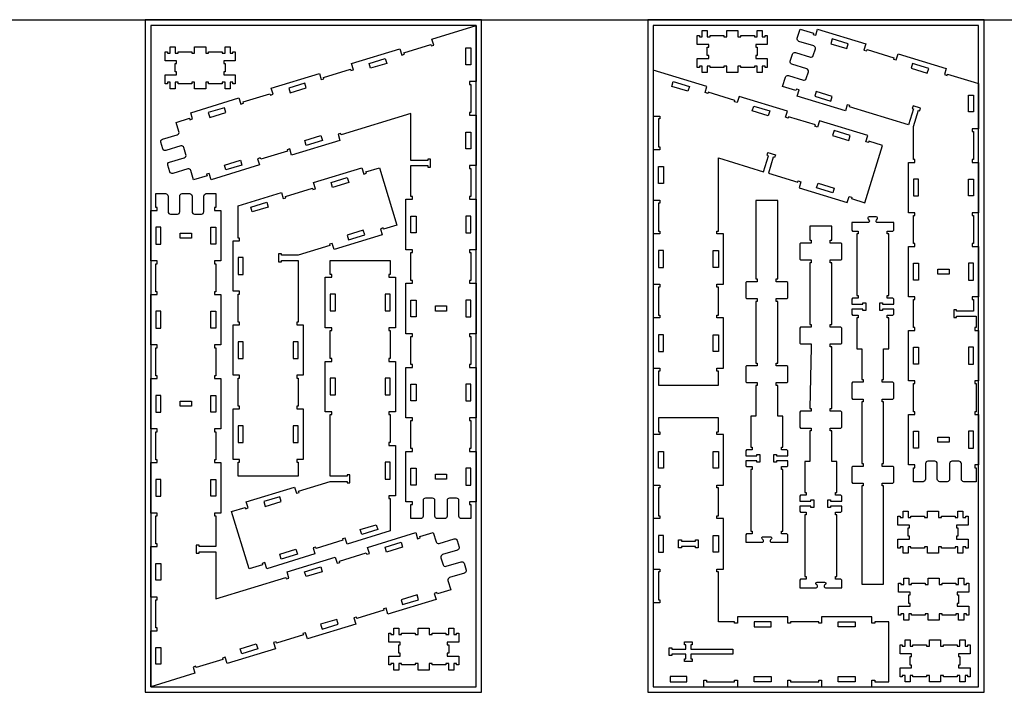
# Model space of a CAD drawing. Header units: inches. Extents: x -1745 to 48028, y -9858 to 20083.
# Tile 7 of 31: x 7737 to 11250, y 17620 to 20021. Entities that reach past the tile are written whole.
import ezdxf

# ---------------------------------------------------------------- set-up
doc = ezdxf.new("R2010")
doc.units = ezdxf.units.IN
doc.header["$MEASUREMENT"] = 0
doc.header["$PDMODE"] = 34
doc.layers.add('6_ANYTOOL_CUTTHROUGH_OUTSI', color=5, linetype='Continuous')

msp = doc.modelspace()

# ---------------------------------------------------------------- linework, layer by layer
msp.add_line((423.1, 20019.9), (14762.8, 20019.9))
at = {"color": 4}
for p, q in [((10693.6, 19934.8), (10693.6, 19934.8)), ((10943.9, 19151.7), (10943.9, 19151.7)), ((11121.9, 19151.7), (11121.9, 19151.7)), ((8516.9, 18871.5), (8516.9, 18871.5)), ((9059.6, 18681.3), (9059.6, 18681.3)), ((10943.9, 18551.7), (10943.9, 18551.7)), ((11121.9, 18551.7), (11121.9, 18551.7)), ((10015.9, 18419.9), (10015.9, 18419.9)), ((10211.9, 18119.9), (10211.9, 18119.9))]:
    msp.add_line(p, q, dxfattribs=at)
for points in [[(8185.4, 17619.9), (9385.4, 17619.9), (9385.4, 20019.9), (8185.4, 20019.9)], [(8205.4, 17639.9), (9365.4, 17639.9), (9365.4, 19999.9), (8205.4, 19999.9)], [(9977.9, 17619.9), (11177.9, 17619.9), (11177.9, 20019.9), (9977.9, 20019.9)], [(9997.9, 17639.9), (11157.9, 17639.9), (11157.9, 19999.9), (9997.9, 19999.9)], [(8687.3, 19385.1), (8685.9, 19389.8), (8781.5, 19419.1), (8783, 19414.3), (8792.5, 19417.2), (8785.8, 19439.2), (8958, 19491.8), (8964.7, 19469.8), (8974.2, 19472.7), (8972.8, 19477.5), (9020.6, 19492.1), (9083.1, 19287.5), (9035.3, 19272.8), (9033.9, 19277.6), (9024.3, 19274.7), (9031, 19252.7), (8858.9, 19200.1), (8852.2, 19222.1), (8842.6, 19219.2), (8844.1, 19214.4), (8730.9, 19179.8), (8670.9, 19179.8), (8670.9, 19184.8), (8660.9, 19184.8), (8660.9, 19156.8), (8670.9, 19156.8), (8670.9, 19161.8), (8730.9, 19161.8), (8730.9, 18941.5), (8725.9, 18941.5), (8725.9, 18931.5), (8748.9, 18931.5), (8748.9, 18751.5), (8725.9, 18751.5), (8725.9, 18741.5), (8730.9, 18741.5), (8730.9, 18641.5), (8725.9, 18641.5), (8725.9, 18631.5), (8748.9, 18631.5), (8748.9, 18451.5), (8725.9, 18451.5), (8725.9, 18441.5), (8730.9, 18441.5), (8730.9, 18391.5), (8516.9, 18391.5), (8516.9, 18441.5), (8521.9, 18441.5), (8521.9, 18451.5), (8498.9, 18451.5), (8498.9, 18631.5), (8521.9, 18631.5), (8521.9, 18641.5), (8516.9, 18641.5), (8516.9, 18741.5), (8521.9, 18741.5), (8521.9, 18751.5), (8498.9, 18751.5), (8498.9, 18931.5), (8521.9, 18931.5), (8521.9, 18941.5), (8516.9, 18941.5), (8516.9, 19041.5), (8521.9, 19041.5), (8521.9, 19051.5), (8498.9, 19051.5), (8498.9, 19231.5), (8521.9, 19231.5), (8521.9, 19241.5), (8516.9, 19241.5), (8516.9, 19341.5), (8516.9, 19357), (8671.1, 19404.1), (8677.8, 19382.1)], [(8889.2, 18167.8), (8890.7, 18163), (8795, 18133.8), (8793.6, 18138.6), (8784, 18135.7), (8790.7, 18113.7), (8618.6, 18061.1), (8611.9, 18083.1), (8602.3, 18080.2), (8603.8, 18075.4), (8556, 18060.8), (8493.4, 18265.4), (8541.2, 18280), (8542.7, 18275.3), (8552.3, 18278.2), (8545.5, 18300.2), (8717.7, 18352.8), (8724.4, 18330.8), (8734, 18333.7), (8732.5, 18338.5), (8845.6, 18373), (8905.6, 18373), (8905.6, 18368), (8915.6, 18368), (8915.6, 18396), (8905.6, 18396), (8905.6, 18391), (8845.6, 18391), (8845.6, 18611.3), (8850.6, 18611.3), (8850.6, 18621.3), (8827.6, 18621.3), (8827.6, 18801.3), (8850.6, 18801.3), (8850.6, 18811.3), (8845.6, 18811.3), (8845.6, 18911.3), (8850.6, 18911.3), (8850.6, 18921.3), (8827.6, 18921.3), (8827.6, 19101.3), (8850.6, 19101.3), (8850.6, 19111.3), (8845.6, 19111.3), (8845.6, 19161.3), (9059.6, 19161.3), (9059.6, 19111.3), (9054.6, 19111.3), (9054.6, 19101.3), (9077.6, 19101.3), (9077.6, 18921.3), (9054.6, 18921.3), (9054.6, 18911.3), (9059.6, 18911.3), (9059.6, 18811.3), (9054.6, 18811.3), (9054.6, 18801.3), (9077.6, 18801.3), (9077.6, 18621.3), (9054.6, 18621.3), (9054.6, 18611.3), (9059.6, 18611.3), (9059.6, 18511.3), (9054.6, 18511.3), (9054.6, 18501.3), (9077.6, 18501.3), (9077.6, 18321.3), (9054.6, 18321.3), (9054.6, 18311.3), (9059.6, 18311.3), (9059.6, 18211.3), (9059.6, 18195.8), (8905.5, 18148.7), (8898.8, 18170.7)], [(11052.9, 19130.7), (11052.9, 19112.7), (11012.9, 19112.7), (11012.9, 19130.7)], [(10229.9, 17871.9), (10229.9, 18049.9), (10224.9, 18049.9), (10224.9, 18059.9), (10247.9, 18059.9), (10247.9, 18239.9), (10224.9, 18239.9), (10224.9, 18249.9), (10229.9, 18249.9), (10229.9, 18349.9), (10224.9, 18349.9), (10224.9, 18359.9), (10247.9, 18359.9), (10247.9, 18539.9), (10224.9, 18539.9), (10224.9, 18549.9), (10229.9, 18549.9), (10229.9, 18599.9), (10015.9, 18599.9), (10015.9, 18549.9), (10020.9, 18549.9), (10020.9, 18539.9), (9997.9, 18539.9), (9997.9, 18359.9), (10020.9, 18359.9), (10020.9, 18349.9), (10015.9, 18349.9), (10015.9, 18249.9), (10020.9, 18249.9), (10020.9, 18239.9), (9997.9, 18239.9), (9997.9, 18059.9), (10020.9, 18059.9), (10020.9, 18049.9), (10015.9, 18049.9), (10015.9, 17949.9), (10020.9, 17949.9), (10020.9, 17939.9), (9997.9, 17939.9), (9997.9, 17639.9), (10177.9, 17639.9), (10177.9, 17662.9), (10187.9, 17662.9), (10187.9, 17657.9), (10287.9, 17657.9), (10287.9, 17662.9), (10297.9, 17662.9), (10297.9, 17639.9), (10477.9, 17639.9), (10477.9, 17662.9), (10487.9, 17662.9), (10487.9, 17657.9), (10587.9, 17657.9), (10587.9, 17662.9), (10597.9, 17662.9), (10597.9, 17639.9), (10777.9, 17639.9), (10777.9, 17662.9), (10787.9, 17662.9), (10787.9, 17657.9), (10837.9, 17657.9), (10837.9, 17871.9), (10787.9, 17871.9), (10787.9, 17866.9), (10777.9, 17866.9), (10777.9, 17889.9), (10597.9, 17889.9), (10597.9, 17866.9), (10587.9, 17866.9), (10587.9, 17871.9), (10487.9, 17871.9), (10487.9, 17866.9), (10477.9, 17866.9), (10477.9, 17889.9), (10297.9, 17889.9), (10297.9, 17866.9), (10287.9, 17866.9), (10287.9, 17871.9)], [(11052.9, 18530.7), (11052.9, 18512.7), (11012.9, 18512.7), (11012.9, 18530.7)], [(10147.9, 18135.9), (10147.9, 18140.9), (10097.9, 18140.9), (10097.9, 18135.9), (10087.9, 18135.9), (10087.9, 18163.9), (10097.9, 18163.9), (10097.9, 18158.9), (10147.9, 18158.9), (10147.9, 18163.9), (10157.9, 18163.9), (10157.9, 18135.9)], [(10063.9, 17755.9), (10063.9, 17750.9), (10053.9, 17750.9), (10053.9, 17778.9), (10063.9, 17778.9), (10063.9, 17773.9), (10113.9, 17773.9), (10113.9, 17789.9), (10108.9, 17789.9), (10108.9, 17799.9), (10136.9, 17799.9), (10136.9, 17789.9), (10131.9, 17789.9), (10131.9, 17773.9), (10281.9, 17773.9), (10281.9, 17755.9), (10131.9, 17755.9), (10131.9, 17739.9), (10136.9, 17739.9), (10136.9, 17729.9), (10108.9, 17729.9), (10108.9, 17739.9), (10113.9, 17739.9), (10113.9, 17755.9)]]:
    msp.add_lwpolyline(points, close=True)
for points in [[(10190.6, 19892.5), (10190.6, 19922.5), (10195.6, 19922.5), (10195.6, 19932.5), (10154.6, 19932.5), (10154.6, 19964.5), (10162.6, 19964.5), (10162.6, 19959.5), (10172.6, 19959.5), (10172.6, 19982.5), (10190.6, 19982.5), (10190.6, 19959.5), (10200.6, 19959.5), (10200.6, 19964.5), (10249.6, 19964.5), (10249.6, 19959.5), (10259.6, 19959.5), (10259.6, 19982.5), (10299.6, 19982.5), (10299.6, 19959.5), (10309.6, 19959.5), (10309.6, 19964.5), (10358.6, 19964.5), (10358.6, 19959.5), (10368.6, 19959.5), (10368.6, 19982.5), (10386.6, 19982.5), (10386.6, 19959.5), (10396.6, 19959.5), (10396.6, 19964.5), (10404.6, 19964.5), (10404.6, 19932.5), (10363.6, 19932.5), (10363.6, 19922.5), (10368.6, 19922.5), (10368.6, 19892.5), (10363.6, 19892.5), (10363.6, 19882.5), (10404.6, 19882.5), (10404.6, 19850.5), (10396.6, 19850.5), (10396.6, 19855.5), (10386.6, 19855.5), (10386.6, 19832.5), (10368.6, 19832.5), (10368.6, 19855.5), (10358.6, 19855.5), (10358.6, 19850.5), (10309.6, 19850.5), (10309.6, 19855.5), (10299.6, 19855.5), (10299.6, 19832.5), (10259.6, 19832.5), (10259.6, 19855.5), (10249.6, 19855.5), (10249.6, 19850.5), (10200.6, 19850.5), (10200.6, 19855.5), (10190.6, 19855.5), (10190.6, 19832.5), (10172.6, 19832.5), (10172.6, 19855.5), (10162.6, 19855.5), (10162.6, 19850.5), (10154.6, 19850.5), (10154.6, 19882.5), (10195.6, 19882.5), (10195.6, 19892.5), (10190.6, 19892.5)], [(8292.3, 19834.5), (8292.3, 19864.5), (8297.3, 19864.5), (8297.3, 19874.5), (8256.3, 19874.5), (8256.3, 19906.5), (8264.3, 19906.5), (8264.3, 19901.5), (8274.3, 19901.5), (8274.3, 19924.5), (8292.3, 19924.5), (8292.3, 19901.5), (8302.3, 19901.5), (8302.3, 19906.5), (8351.3, 19906.5), (8351.3, 19901.5), (8361.3, 19901.5), (8361.3, 19924.5), (8401.3, 19924.5), (8401.3, 19901.5), (8411.3, 19901.5), (8411.3, 19906.5), (8460.3, 19906.5), (8460.3, 19901.5), (8470.3, 19901.5), (8470.3, 19924.5), (8488.3, 19924.5), (8488.3, 19901.5), (8498.3, 19901.5), (8498.3, 19906.5), (8506.3, 19906.5), (8506.3, 19874.5), (8465.3, 19874.5), (8465.3, 19864.5), (8470.3, 19864.5), (8470.3, 19834.5), (8465.3, 19834.5), (8465.3, 19824.5), (8506.3, 19824.5), (8506.3, 19792.5), (8498.3, 19792.5), (8498.3, 19797.5), (8488.3, 19797.5), (8488.3, 19774.5), (8470.3, 19774.5), (8470.3, 19797.5), (8460.3, 19797.5), (8460.3, 19792.5), (8411.3, 19792.5), (8411.3, 19797.5), (8401.3, 19797.5), (8401.3, 19774.5), (8361.3, 19774.5), (8361.3, 19797.5), (8351.3, 19797.5), (8351.3, 19792.5), (8302.3, 19792.5), (8302.3, 19797.5), (8292.3, 19797.5), (8292.3, 19774.5), (8274.3, 19774.5), (8274.3, 19797.5), (8264.3, 19797.5), (8264.3, 19792.5), (8256.3, 19792.5), (8256.3, 19824.5), (8297.3, 19824.5), (8297.3, 19834.5), (8292.3, 19834.5)], [(9997.9, 19376.5), (10020.9, 19376.5), (10020.9, 19366.5), (10015.9, 19366.5), (10015.9, 19266.5), (10020.9, 19266.5), (10020.9, 19256.5), (9997.9, 19256.5), (9997.9, 19076.5), (10020.9, 19076.5), (10020.9, 19066.5), (10015.9, 19066.5), (10015.9, 18966.5), (10020.9, 18966.5), (10020.9, 18956.5), (9997.9, 18956.5), (9997.9, 18776.5), (10020.9, 18776.5), (10020.9, 18766.5), (10015.9, 18766.5), (10015.9, 18716.5), (10229.9, 18716.5), (10229.9, 18766.5), (10224.9, 18766.5), (10224.9, 18776.5), (10247.9, 18776.5), (10247.9, 18956.5), (10224.9, 18956.5), (10224.9, 18966.5), (10229.9, 18966.5), (10229.9, 19066.5), (10224.9, 19066.5), (10224.9, 19076.5), (10247.9, 19076.5), (10247.9, 19256.5), (10224.9, 19256.5), (10224.9, 19266.5), (10229.9, 19266.5), (10229.9, 19527.3), (10391.1, 19478.1), (10408.6, 19535.5), (10403.8, 19536.9), (10406.7, 19546.5), (10433.5, 19538.3), (10430.6, 19528.7), (10425.8, 19530.2), (10408.3, 19472.8), (10513.5, 19440.7), (10514.9, 19445.5), (10524.5, 19442.5), (10517.8, 19420.5), (10689.9, 19367.9), (10696.7, 19389.9), (10706.2, 19387), (10704.8, 19382.2), (10752.6, 19367.6), (10815.1, 19572.3), (10767.3, 19586.9), (10765.8, 19582.1), (10756.3, 19585), (10763, 19607), (10590.8, 19659.6), (10584.1, 19637.6), (10574.6, 19640.5), (10576, 19645.3), (10480.4, 19674.5), (10478.9, 19669.8), (10469.4, 19672.7), (10476.1, 19694.7), (10303.9, 19747.3), (10297.2, 19725.3), (10287.7, 19728.2), (10289.1, 19733), (10193.5, 19762.2), (10192, 19757.4), (10182.5, 19760.4), (10189.2, 19782.4), (9997.9, 19840.8), (9997.9, 19676.5), (10020.9, 19676.5), (10020.9, 19666.5), (10015.9, 19666.5), (10015.9, 19566.5), (10020.9, 19566.5), (10020.9, 19556.5), (9997.9, 19556.5), (9997.9, 19376.5)], [(8310.4, 19258.9), (8350.4, 19258.9), (8350.4, 19240.9), (8310.4, 19240.9), (8310.4, 19258.9)], [(9260.4, 18980.9), (9220.4, 18980.9), (9220.4, 18998.9), (9260.4, 18998.9), (9260.4, 18980.9)], [(8310.4, 18658.9), (8350.4, 18658.9), (8350.4, 18640.9), (8310.4, 18640.9), (8310.4, 18658.9)], [(9260.4, 18380.9), (9220.4, 18380.9), (9220.4, 18398.9), (9260.4, 18398.9), (9260.4, 18380.9)], [(10906.7, 18176.8), (10906.7, 18206.8), (10911.7, 18206.8), (10911.7, 18216.8), (10870.7, 18216.8), (10870.7, 18248.8), (10878.7, 18248.8), (10878.7, 18243.8), (10888.7, 18243.8), (10888.7, 18266.8), (10906.7, 18266.8), (10906.7, 18243.8), (10916.7, 18243.8), (10916.7, 18248.8), (10965.7, 18248.8), (10965.7, 18243.8), (10975.7, 18243.8), (10975.7, 18266.8), (11015.7, 18266.8), (11015.7, 18243.8), (11025.7, 18243.8), (11025.7, 18248.8), (11074.7, 18248.8), (11074.7, 18243.8), (11084.7, 18243.8), (11084.7, 18266.8), (11102.7, 18266.8), (11102.7, 18243.8), (11112.7, 18243.8), (11112.7, 18248.8), (11120.7, 18248.8), (11120.7, 18216.8), (11079.7, 18216.8), (11079.7, 18206.8), (11084.7, 18206.8), (11084.7, 18176.8), (11079.7, 18176.8), (11079.7, 18166.8), (11120.7, 18166.8), (11120.7, 18134.8), (11112.7, 18134.8), (11112.7, 18139.8), (11102.7, 18139.8), (11102.7, 18116.8), (11084.7, 18116.8), (11084.7, 18139.8), (11074.7, 18139.8), (11074.7, 18134.8), (11025.7, 18134.8), (11025.7, 18139.8), (11015.7, 18139.8), (11015.7, 18116.8), (10975.7, 18116.8), (10975.7, 18139.8), (10965.7, 18139.8), (10965.7, 18134.8), (10916.7, 18134.8), (10916.7, 18139.8), (10906.7, 18139.8), (10906.7, 18116.8), (10888.7, 18116.8), (10888.7, 18139.8), (10878.7, 18139.8), (10878.7, 18134.8), (10870.7, 18134.8), (10870.7, 18166.8), (10911.7, 18166.8), (10911.7, 18176.8), (10906.7, 18176.8)], [(10909.2, 17937.4), (10909.2, 17967.4), (10914.2, 17967.4), (10914.2, 17977.4), (10873.2, 17977.4), (10873.2, 18009.4), (10881.2, 18009.4), (10881.2, 18004.4), (10891.2, 18004.4), (10891.2, 18027.4), (10909.2, 18027.4), (10909.2, 18004.4), (10919.2, 18004.4), (10919.2, 18009.4), (10968.2, 18009.4), (10968.2, 18004.4), (10978.2, 18004.4), (10978.2, 18027.4), (11018.2, 18027.4), (11018.2, 18004.4), (11028.2, 18004.4), (11028.2, 18009.4), (11077.2, 18009.4), (11077.2, 18004.4), (11087.2, 18004.4), (11087.2, 18027.4), (11105.2, 18027.4), (11105.2, 18004.4), (11115.2, 18004.4), (11115.2, 18009.4), (11123.2, 18009.4), (11123.2, 17977.4), (11082.2, 17977.4), (11082.2, 17967.4), (11087.2, 17967.4), (11087.2, 17937.4), (11082.2, 17937.4), (11082.2, 17927.4), (11123.2, 17927.4), (11123.2, 17895.4), (11115.2, 17895.4), (11115.2, 17900.4), (11105.2, 17900.4), (11105.2, 17877.4), (11087.2, 17877.4), (11087.2, 17900.4), (11077.2, 17900.4), (11077.2, 17895.4), (11028.2, 17895.4), (11028.2, 17900.4), (11018.2, 17900.4), (11018.2, 17877.4), (10978.2, 17877.4), (10978.2, 17900.4), (10968.2, 17900.4), (10968.2, 17895.4), (10919.2, 17895.4), (10919.2, 17900.4), (10909.2, 17900.4), (10909.2, 17877.4), (10891.2, 17877.4), (10891.2, 17900.4), (10881.2, 17900.4), (10881.2, 17895.4), (10873.2, 17895.4), (10873.2, 17927.4), (10914.2, 17927.4), (10914.2, 17937.4), (10909.2, 17937.4)], [(9089.8, 17759.5), (9089.8, 17789.5), (9094.8, 17789.5), (9094.8, 17799.5), (9053.8, 17799.5), (9053.8, 17831.5), (9061.8, 17831.5), (9061.8, 17826.5), (9071.8, 17826.5), (9071.8, 17849.5), (9089.8, 17849.5), (9089.8, 17826.5), (9099.8, 17826.5), (9099.8, 17831.5), (9148.8, 17831.5), (9148.8, 17826.5), (9158.8, 17826.5), (9158.8, 17849.5), (9198.8, 17849.5), (9198.8, 17826.5), (9208.8, 17826.5), (9208.8, 17831.5), (9257.8, 17831.5), (9257.8, 17826.5), (9267.8, 17826.5), (9267.8, 17849.5), (9285.8, 17849.5), (9285.8, 17826.5), (9295.8, 17826.5), (9295.8, 17831.5), (9303.8, 17831.5), (9303.8, 17799.5), (9262.8, 17799.5), (9262.8, 17789.5), (9267.8, 17789.5), (9267.8, 17759.5), (9262.8, 17759.5), (9262.8, 17749.5), (9303.8, 17749.5), (9303.8, 17717.5), (9295.8, 17717.5), (9295.8, 17722.5), (9285.8, 17722.5), (9285.8, 17699.5), (9267.8, 17699.5), (9267.8, 17722.5), (9257.8, 17722.5), (9257.8, 17717.5), (9208.8, 17717.5), (9208.8, 17722.5), (9198.8, 17722.5), (9198.8, 17699.5), (9158.8, 17699.5), (9158.8, 17722.5), (9148.8, 17722.5), (9148.8, 17717.5), (9099.8, 17717.5), (9099.8, 17722.5), (9089.8, 17722.5), (9089.8, 17699.5), (9071.8, 17699.5), (9071.8, 17722.5), (9061.8, 17722.5), (9061.8, 17717.5), (9053.8, 17717.5), (9053.8, 17749.5), (9094.8, 17749.5), (9094.8, 17759.5), (9089.8, 17759.5)], [(10914, 17717.4), (10914, 17747.4), (10919, 17747.4), (10919, 17757.4), (10878, 17757.4), (10878, 17789.4), (10886, 17789.4), (10886, 17784.4), (10896, 17784.4), (10896, 17807.4), (10914, 17807.4), (10914, 17784.4), (10924, 17784.4), (10924, 17789.4), (10973, 17789.4), (10973, 17784.4), (10983, 17784.4), (10983, 17807.4), (11023, 17807.4), (11023, 17784.4), (11033, 17784.4), (11033, 17789.4), (11082, 17789.4), (11082, 17784.4), (11092, 17784.4), (11092, 17807.4), (11110, 17807.4), (11110, 17784.4), (11120, 17784.4), (11120, 17789.4), (11128, 17789.4), (11128, 17757.4), (11087, 17757.4), (11087, 17747.4), (11092, 17747.4), (11092, 17717.4), (11087, 17717.4), (11087, 17707.4), (11128, 17707.4), (11128, 17675.4), (11120, 17675.4), (11120, 17680.4), (11110, 17680.4), (11110, 17657.4), (11092, 17657.4), (11092, 17680.4), (11082, 17680.4), (11082, 17675.4), (11033, 17675.4), (11033, 17680.4), (11023, 17680.4), (11023, 17657.4), (10983, 17657.4), (10983, 17680.4), (10973, 17680.4), (10973, 17675.4), (10924, 17675.4), (10924, 17680.4), (10914, 17680.4), (10914, 17657.4), (10896, 17657.4), (10896, 17680.4), (10886, 17680.4), (10886, 17675.4), (10878, 17675.4), (10878, 17707.4), (10919, 17707.4), (10919, 17717.4), (10914, 17717.4)]]:
    msp.add_lwpolyline(points)
for points in [[(11046, 19821.9), (11047.4, 19826.7), (11143.1, 19797.4), (11157.9, 19792.9), (11157.9, 19631.7), (11134.9, 19631.7), (11134.9, 19621.7), (11139.9, 19621.7), (11139.9, 19521.7), (11134.9, 19521.7), (11134.9, 19511.7), (11157.9, 19511.7), (11157.9, 19331.7), (11134.9, 19331.7), (11134.9, 19321.7), (11139.9, 19321.7), (11139.9, 19221.7), (11134.9, 19221.7), (11134.9, 19211.7), (11157.9, 19211.7), (11157.9, 19031.7), (11134.9, 19031.7), (11134.9, 19021.7), (11139.9, 19021.7), (11139.9, 18980.7), (11079.9, 18980.7), (11079.9, 18985.7), (11069.9, 18985.7), (11069.9, 18957.7), (11079.9, 18957.7), (11079.9, 18962.7), (11139.9, 18962.7), (11149.9, 18962.7), (11149.9, 18921.7), (11144.9, 18921.7), (11144.9, 18911.7), (11157.9, 18911.7), (11157.9, 18731.7), (11144.9, 18731.7), (11144.9, 18721.7), (11149.9, 18721.7), (11149.9, 18621.7), (11144.9, 18621.7), (11144.9, 18611.7), (11157.9, 18611.7), (11157.9, 18431.7), (11144.9, 18431.7), (11144.9, 18421.7), (11149.9, 18421.7), (11149.9, 18371.7), (11139.9, 18371.7), (11105.6, 18371.7, -0.414214), (11096.8, 18380.5), (11096.8, 18436.3, 0.414214), (11088.4, 18444.6), (11063.1, 18444.6, 0.414214), (11054.8, 18436.3), (11054.8, 18380.5, -0.414214), (11046, 18371.7), (11019.8, 18371.7, -0.414214), (11011, 18380.5), (11011, 18436.3, 0.414214), (11002.7, 18444.6), (10977.4, 18444.6, 0.414214), (10969, 18436.3), (10969, 18380.5, -0.414214), (10960.2, 18371.7), (10925.9, 18371.7), (10925.9, 18421.7), (10930.9, 18421.7), (10930.9, 18431.7), (10907.9, 18431.7), (10907.9, 18611.7), (10930.9, 18611.7), (10930.9, 18621.7), (10925.9, 18621.7), (10925.9, 18721.7), (10930.9, 18721.7), (10930.9, 18731.7), (10907.9, 18731.7), (10907.9, 18911.7), (10930.9, 18911.7), (10930.9, 18921.7), (10925.9, 18921.7), (10925.9, 19021.7), (10930.9, 19021.7), (10930.9, 19031.7), (10907.9, 19031.7), (10907.9, 19211.7), (10930.9, 19211.7), (10930.9, 19221.7), (10925.9, 19221.7), (10925.9, 19321.7), (10930.9, 19321.7), (10930.9, 19331.7), (10907.9, 19331.7), (10907.9, 19511.7), (10930.9, 19511.7), (10930.9, 19521.7), (10925.9, 19521.7), (10925.9, 19640), (10943.4, 19697.4), (10948.2, 19696), (10951.1, 19705.5), (10924.4, 19713.7), (10921.4, 19704.1), (10926.2, 19702.7), (10908.7, 19645.3), (10698, 19709.7), (10699.5, 19714.5), (10689.9, 19717.4), (10683.2, 19695.4), (10511, 19748), (10517.8, 19770), (10508.2, 19772.9), (10506.7, 19768.1), (10458.9, 19782.7), (10468.9, 19815.5, -0.414214), (10479.9, 19821.4), (10533.2, 19805.1, 0.414214), (10543.7, 19810.6), (10551.1, 19834.8, 0.414214), (10545.5, 19845.3), (10492.2, 19861.6, -0.414214), (10486.4, 19872.5), (10494, 19897.6, -0.414214), (10505, 19903.4), (10558.3, 19887.1, 0.414214), (10568.7, 19892.7), (10576.1, 19916.9, 0.414214), (10570.6, 19927.3), (10517.3, 19943.6, -0.414214), (10511.4, 19954.6), (10521.5, 19987.4), (10569.3, 19972.8), (10567.8, 19968), (10577.4, 19965.1), (10584.1, 19987.1), (10756.2, 19934.5), (10749.5, 19912.5), (10759.1, 19909.6), (10760.5, 19914.3), (10856.2, 19885.1), (10854.7, 19880.3), (10864.3, 19877.4), (10871, 19899.4), (11043.1, 19846.8), (11036.4, 19824.8)], [(10474.7, 18785.4), (10436.7, 18785.4), (10436.7, 18795.4), (10441.7, 18795.4), (10441.7, 19015.4), (10436.7, 19015.4), (10436.7, 19025.4), (10474.7, 19025.4), (10477.7, 19028.4), (10477.7, 19082.4), (10474.7, 19085.4), (10436.7, 19085.4), (10436.7, 19095.4), (10441.7, 19095.4), (10441.7, 19375.7), (10363.7, 19375.7), (10363.7, 19095.4), (10368.7, 19095.4), (10368.7, 19085.4), (10330.7, 19085.4), (10327.7, 19082.4), (10327.7, 19028.4), (10330.7, 19025.4), (10368.7, 19025.4), (10368.7, 19015.4), (10363.7, 19015.4), (10363.7, 18795.4), (10368.7, 18795.4), (10368.7, 18785.4), (10330.7, 18785.4), (10327.7, 18782.4), (10327.7, 18728.4), (10330.7, 18725.4), (10368.7, 18725.4), (10368.7, 18715.4), (10363.7, 18715.4), (10363.7, 18605.4), (10345.7, 18605.4), (10345.7, 18495.4), (10350.7, 18495.4), (10350.7, 18485.4), (10330.7, 18485.4), (10327.7, 18482.4), (10327.7, 18464.4), (10367.7, 18464.4), (10367.7, 18469.4), (10377.7, 18469.4), (10377.7, 18441.4), (10367.7, 18441.4), (10367.7, 18446.4), (10327.7, 18446.4), (10327.7, 18428.4), (10330.7, 18425.4), (10350.7, 18425.4), (10350.7, 18415.4), (10345.7, 18415.4), (10345.7, 18195.4), (10350.7, 18195.4), (10350.7, 18185.4), (10330.7, 18185.4), (10327.7, 18182.4), (10327.7, 18155.4), (10385.5, 18155.4, 0.668179), (10389.3, 18164.4), (10386.3, 18167.3, -0.668179), (10389.7, 18175.4), (10415.6, 18175.4, -0.668179), (10419, 18167.3), (10416.1, 18164.4, 0.668179), (10419.8, 18155.4), (10477.7, 18155.4), (10477.7, 18182.4), (10474.7, 18185.4), (10454.7, 18185.4), (10454.7, 18195.4), (10459.7, 18195.4), (10459.7, 18415.4), (10454.7, 18415.4), (10454.7, 18425.4), (10474.7, 18425.4), (10477.7, 18428.4), (10477.7, 18446.4), (10437.7, 18446.4), (10437.7, 18441.4), (10427.7, 18441.4), (10427.7, 18469.4), (10437.7, 18469.4), (10437.7, 18464.4), (10477.7, 18464.4), (10477.7, 18482.4), (10474.7, 18485.4), (10454.7, 18485.4), (10454.7, 18495.4), (10459.7, 18495.4), (10459.7, 18605.4), (10441.7, 18605.4), (10441.7, 18715.4), (10436.7, 18715.4), (10436.7, 18725.4), (10474.7, 18725.4), (10477.7, 18728.4), (10477.7, 18782.4)], [(10708.6, 18366.5), (10746.6, 18366.5), (10746.6, 18356.5), (10741.6, 18356.5), (10741.6, 18006.5), (10819.6, 18006.5), (10819.6, 18356.5), (10814.6, 18356.5), (10814.6, 18366.5), (10852.6, 18366.5), (10855.6, 18369.5), (10855.6, 18423.5), (10852.6, 18426.5), (10814.6, 18426.5), (10814.6, 18436.5), (10819.6, 18436.5), (10819.6, 18656.5), (10814.6, 18656.5), (10814.6, 18666.5), (10852.6, 18666.5), (10855.6, 18669.5), (10855.6, 18723.5), (10852.6, 18726.5), (10814.6, 18726.5), (10814.6, 18736.5), (10819.6, 18736.5), (10819.6, 18846.5), (10837.6, 18846.5), (10837.6, 18956.5), (10832.6, 18956.5), (10832.6, 18966.5), (10852.6, 18966.5), (10855.6, 18969.5), (10855.6, 18987.5), (10815.6, 18987.5), (10815.6, 18982.5), (10805.6, 18982.5), (10805.6, 19010.5), (10815.6, 19010.5), (10815.6, 19005.5), (10855.6, 19005.5), (10855.6, 19023.5), (10852.6, 19026.5), (10832.6, 19026.5), (10832.6, 19036.5), (10837.6, 19036.5), (10837.6, 19256.5), (10832.6, 19256.5), (10832.6, 19266.5), (10852.6, 19266.5), (10855.6, 19269.5), (10855.6, 19296.5), (10797.7, 19296.5, -0.668179), (10794, 19305.5), (10796.9, 19308.4, 0.668179), (10793.5, 19316.6), (10767.6, 19316.6, 0.668179), (10764.2, 19308.4), (10767.2, 19305.5, -0.668179), (10763.4, 19296.5), (10705.6, 19296.5), (10705.6, 19269.5), (10708.6, 19266.5), (10728.6, 19266.5), (10728.6, 19256.5), (10723.6, 19256.5), (10723.6, 19036.5), (10728.6, 19036.5), (10728.6, 19026.5), (10708.6, 19026.5), (10705.6, 19023.5), (10705.6, 19005.5), (10745.6, 19005.5), (10745.6, 19010.5), (10755.6, 19010.5), (10755.6, 18982.5), (10745.6, 18982.5), (10745.6, 18987.5), (10705.6, 18987.5), (10705.6, 18969.5), (10708.6, 18966.5), (10728.6, 18966.5), (10728.6, 18956.5), (10723.6, 18956.5), (10723.6, 18846.5), (10741.6, 18846.5), (10741.6, 18736.5), (10746.6, 18736.5), (10746.6, 18726.5), (10708.6, 18726.5), (10705.6, 18723.5), (10705.6, 18669.5), (10708.6, 18666.5), (10746.6, 18666.5), (10746.6, 18656.5), (10741.6, 18656.5), (10741.6, 18436.5), (10746.6, 18436.5), (10746.6, 18426.5), (10708.6, 18426.5), (10705.6, 18423.5), (10705.6, 18369.5)], [(10629.4, 18923.3), (10629.4, 18933.3), (10634.4, 18933.3), (10634.4, 19153.3), (10629.4, 19153.3), (10629.4, 19163.3), (10667.4, 19163.3), (10670.4, 19166.3), (10670.4, 19220.3), (10667.4, 19223.3), (10629.4, 19223.3), (10629.4, 19233.3), (10634.4, 19233.3), (10634.4, 19283.3), (10556.4, 19283.3), (10556.4, 19233.3), (10561.4, 19233.3), (10561.4, 19223.3), (10523.4, 19223.3), (10520.4, 19220.3), (10520.4, 19166.3), (10523.4, 19163.3), (10561.4, 19163.3), (10561.4, 19153.3), (10556.4, 19153.3), (10556.4, 18933.3), (10561.4, 18933.3), (10561.4, 18923.3), (10523.4, 18923.3), (10520.4, 18920.3), (10520.4, 18866.3), (10523.4, 18863.3), (10561.4, 18863.3), (10561.4, 18853.3), (10556.4, 18633.3), (10561.4, 18633.3), (10561.4, 18623.3), (10523.4, 18623.3), (10520.4, 18620.3), (10520.4, 18566.3), (10523.4, 18563.3), (10561.4, 18563.3), (10561.4, 18553.3), (10556.4, 18553.3), (10556.4, 18443.3), (10538.4, 18443.3), (10538.4, 18333.3), (10543.4, 18333.3), (10543.4, 18323.3), (10523.4, 18323.3), (10520.4, 18320.3), (10520.4, 18302.3), (10560.4, 18302.3), (10560.4, 18307.3), (10570.4, 18307.3), (10570.4, 18279.3), (10560.4, 18279.3), (10560.4, 18284.3), (10520.4, 18284.3), (10520.4, 18266.3), (10523.4, 18263.3), (10543.4, 18263.3), (10543.4, 18253.3), (10538.4, 18253.3), (10538.4, 18033.3), (10543.4, 18033.3), (10543.4, 18023.3), (10523.4, 18023.3), (10520.4, 18020.3), (10520.4, 17993.3), (10578.3, 17993.3, 0.668179), (10582, 18002.2), (10579.1, 18005.2, -0.668179), (10582.5, 18013.3), (10608.4, 18013.3, -0.668179), (10611.8, 18005.2), (10608.9, 18002.2, 0.668179), (10612.6, 17993.3), (10670.4, 17993.3), (10670.4, 18020.3), (10667.4, 18023.3), (10647.4, 18023.3), (10647.4, 18033.3), (10652.4, 18033.3), (10652.4, 18253.3), (10647.4, 18253.3), (10647.4, 18263.3), (10667.4, 18263.3), (10670.4, 18266.3), (10670.4, 18284.3), (10630.4, 18284.3), (10630.4, 18279.3), (10620.4, 18279.3), (10620.4, 18307.3), (10630.4, 18307.3), (10630.4, 18302.3), (10670.4, 18302.3), (10670.4, 18320.3), (10667.4, 18323.3), (10647.4, 18323.3), (10647.4, 18333.3), (10652.4, 18333.3), (10652.4, 18443.3), (10634.4, 18443.3), (10634.4, 18553.3), (10629.4, 18553.3), (10629.4, 18563.3), (10667.4, 18563.3), (10670.4, 18566.3), (10670.4, 18620.3), (10667.4, 18623.3), (10629.4, 18623.3), (10629.4, 18633.3), (10634.4, 18633.3), (10634.4, 18853.3), (10629.4, 18853.3), (10629.4, 18863.3), (10667.4, 18863.3), (10670.4, 18866.3), (10670.4, 18920.3), (10667.4, 18923.3)]]:
    msp.add_lwpolyline(points, format="xyb", close=True)
for points in [[(9347.4, 19859.9), (9329.4, 19859.9), (9329.4, 19919.9), (9347.4, 19919.9)], [(10631, 19935.1), (10688.3, 19917.6), (10693.6, 19934.8), (10636.2, 19952.3)], [(8989.3, 19847.3), (8984, 19864.6), (9041.4, 19882.1), (9046.7, 19864.9)], [(10980.5, 19847.1), (10923.1, 19864.7), (10917.9, 19847.4), (10975.2, 19829.9)], [(8697.1, 19776.9), (8702.4, 19759.7), (8759.8, 19777.2), (8754.5, 19794.4)], [(10126.5, 19782.7), (10121.3, 19765.5), (10063.9, 19783), (10069.2, 19800.2)], [(10573.7, 19747.7), (10631.1, 19730.1), (10636.3, 19747.3), (10578.9, 19764.9)], [(11139.9, 19691.7), (11121.9, 19691.7), (11121.9, 19751.7), (11139.9, 19751.7)], [(8410.2, 19689.2), (8415.5, 19672), (8472.9, 19689.5), (8467.6, 19706.8)], [(10413.4, 19695), (10408.2, 19677.8), (10350.8, 19695.3), (10356.1, 19712.5)], [(8759.7, 19572.2), (8754.4, 19589.4), (8811.8, 19607), (8817.1, 19589.8)], [(9347.4, 19559.9), (9329.4, 19559.9), (9329.4, 19619.9), (9347.4, 19619.9)], [(10637.7, 19607.7), (10695.1, 19590.1), (10700.3, 19607.3), (10643, 19624.9)], [(8472.8, 19484.6), (8467.5, 19501.8), (8524.9, 19519.3), (8530.1, 19502.1)], [(10033.9, 19436.5), (10015.9, 19436.5), (10015.9, 19496.5), (10033.9, 19496.5)], [(8848.5, 19439.5), (8905.8, 19457), (8911.1, 19439.8), (8853.7, 19422.3)], [(10585.7, 19437.4), (10643.1, 19419.9), (10637.8, 19402.7), (10580.4, 19420.2)], [(10925.9, 19451.7), (10925.9, 19391.7), (10943.9, 19391.7), (10943.9, 19451.7)], [(11139.9, 19451.7), (11139.9, 19391.7), (11121.9, 19391.7), (11121.9, 19451.7)], [(8561.6, 19351.8), (8618.9, 19369.4), (8624.2, 19352.2), (8566.8, 19334.6)], [(9151.4, 19319.9), (9151.4, 19259.9), (9133.4, 19259.9), (9133.4, 19319.9)], [(9329.4, 19319.9), (9329.4, 19259.9), (9347.4, 19259.9), (9347.4, 19319.9)], [(8223.4, 19219.9), (8241.4, 19219.9), (8241.4, 19279.9), (8223.4, 19279.9)], [(8437.4, 19219.9), (8419.4, 19219.9), (8419.4, 19279.9), (8437.4, 19279.9)], [(8911, 19234.9), (8968.4, 19252.4), (8963.1, 19269.6), (8905.7, 19252.1)], [(10015.9, 19136.5), (10033.9, 19136.5), (10033.9, 19196.5), (10015.9, 19196.5)], [(10229.9, 19136.5), (10211.9, 19136.5), (10211.9, 19196.5), (10229.9, 19196.5)], [(8534.9, 19171.5), (8516.9, 19171.5), (8516.9, 19111.5), (8534.9, 19111.5)], [(10925.9, 19091.7), (10925.9, 19151.7), (10943.9, 19151.7), (10943.9, 19091.7)], [(11139.9, 19151.7), (11121.9, 19151.7), (11121.9, 19091.7), (11139.9, 19091.7)], [(8845.6, 19041.3), (8845.6, 18981.3), (8863.6, 18981.3), (8863.6, 19041.3)], [(9041.6, 19041.3), (9041.6, 18981.3), (9059.6, 18981.3), (9059.6, 19041.3)], [(9151.4, 19019.9), (9151.4, 18959.9), (9133.4, 18959.9), (9133.4, 19019.9)], [(9329.4, 19019.9), (9329.4, 18959.9), (9347.4, 18959.9), (9347.4, 19019.9)], [(8223.4, 18919.9), (8241.4, 18919.9), (8241.4, 18979.9), (8223.4, 18979.9)], [(8437.4, 18919.9), (8419.4, 18919.9), (8419.4, 18979.9), (8437.4, 18979.9)], [(8534.9, 18811.5), (8534.9, 18871.5), (8516.9, 18871.5), (8516.9, 18811.5)], [(8730.9, 18811.5), (8730.9, 18871.5), (8712.9, 18871.5), (8712.9, 18811.5)], [(10015.9, 18836.5), (10033.9, 18836.5), (10033.9, 18896.5), (10015.9, 18896.5)], [(10229.9, 18836.5), (10211.9, 18836.5), (10211.9, 18896.5), (10229.9, 18896.5)], [(10925.9, 18851.7), (10943.9, 18851.7), (10943.9, 18791.7), (10925.9, 18791.7)], [(11139.9, 18851.7), (11121.9, 18851.7), (11121.9, 18791.7), (11139.9, 18791.7)], [(8845.6, 18741.3), (8845.6, 18681.3), (8863.6, 18681.3), (8863.6, 18741.3)], [(9041.6, 18741.3), (9041.6, 18681.3), (9059.6, 18681.3), (9059.6, 18741.3)], [(9133.4, 18719.9), (9151.4, 18719.9), (9151.4, 18659.9), (9133.4, 18659.9)], [(9347.4, 18719.9), (9329.4, 18719.9), (9329.4, 18659.9), (9347.4, 18659.9)], [(8241.4, 18619.9), (8241.4, 18679.9), (8223.4, 18679.9), (8223.4, 18619.9)], [(8419.4, 18619.9), (8419.4, 18679.9), (8437.4, 18679.9), (8437.4, 18619.9)], [(8534.9, 18511.5), (8534.9, 18571.5), (8516.9, 18571.5), (8516.9, 18511.5)], [(8730.9, 18511.5), (8730.9, 18571.5), (8712.9, 18571.5), (8712.9, 18511.5)], [(10925.9, 18491.7), (10925.9, 18551.7), (10943.9, 18551.7), (10943.9, 18491.7)], [(11139.9, 18491.7), (11139.9, 18551.7), (11121.9, 18551.7), (11121.9, 18491.7)], [(10015.9, 18479.9), (10033.9, 18479.9), (10033.9, 18419.9), (10015.9, 18419.9)], [(10211.9, 18479.9), (10229.9, 18479.9), (10229.9, 18419.9), (10211.9, 18419.9)], [(9041.6, 18381.3), (9059.6, 18381.3), (9059.6, 18441.3), (9041.6, 18441.3)], [(9133.4, 18419.9), (9151.4, 18419.9), (9151.4, 18359.9), (9133.4, 18359.9)], [(9347.4, 18419.9), (9329.4, 18419.9), (9329.4, 18359.9), (9347.4, 18359.9)], [(8241.4, 18319.9), (8241.4, 18379.9), (8223.4, 18379.9), (8223.4, 18319.9)], [(8419.4, 18319.9), (8419.4, 18379.9), (8437.4, 18379.9), (8437.4, 18319.9)], [(8665.6, 18318), (8608.2, 18300.5), (8613.4, 18283.3), (8670.8, 18300.8)], [(9015, 18201), (8957.6, 18183.5), (8952.4, 18200.7), (9009.7, 18218.2)], [(10015.9, 18179.9), (10015.9, 18119.9), (10033.9, 18119.9), (10033.9, 18179.9)], [(10211.9, 18179.9), (10229.9, 18179.9), (10229.9, 18119.9), (10211.9, 18119.9)], [(8728.1, 18113.4), (8670.7, 18095.8), (8665.5, 18113), (8722.8, 18130.6)], [(9098.1, 18155.3), (9103.4, 18138.1), (9046, 18120.5), (9040.7, 18137.7)], [(8223.4, 18079.9), (8241.4, 18079.9), (8241.4, 18019.9), (8223.4, 18019.9)], [(8811.2, 18067.6), (8816.5, 18050.4), (8759.1, 18032.9), (8753.8, 18050.1)], [(9160.7, 17950.6), (9155.4, 17967.8), (9098, 17950.3), (9103.3, 17933.1)], [(8873.7, 17862.9), (8868.5, 17880.2), (8811.1, 17862.6), (8816.4, 17845.4)], [(10417.9, 17871.9), (10357.9, 17871.9), (10357.9, 17853.9), (10417.9, 17853.9)], [(10717.9, 17871.9), (10717.9, 17853.9), (10657.9, 17853.9), (10657.9, 17871.9)], [(8223.4, 17779.9), (8241.4, 17779.9), (8241.4, 17719.9), (8223.4, 17719.9)], [(8581.6, 17792.5), (8586.8, 17775.3), (8529.5, 17757.7), (8524.2, 17775)], [(10117.9, 17675.9), (10057.9, 17675.9), (10057.9, 17657.9), (10117.9, 17657.9)], [(10417.9, 17675.9), (10417.9, 17657.9), (10357.9, 17657.9), (10357.9, 17675.9)], [(10717.9, 17657.9), (10657.9, 17657.9), (10657.9, 17675.9), (10717.9, 17675.9)]]:
    msp.add_lwpolyline(points, close=True, dxfattribs=at)
for p in [(9385.4, 20019.9), (11177.9, 20019.9)]:
    msp.add_point(p)
at = {"layer": '6_ANYTOOL_CUTTHROUGH_OUTSI', "color": 0}
for points in [[(9208.3, 19951.9), (9365.4, 19999.9), (9365.4, 19799.9), (9342.4, 19799.9), (9342.4, 19789.9), (9347.4, 19789.9), (9347.4, 19689.9), (9342.4, 19689.9), (9342.4, 19679.9), (9365.4, 19679.9), (9365.4, 19499.9), (9342.4, 19499.9), (9342.4, 19489.9), (9347.4, 19489.9), (9347.4, 19389.9), (9342.4, 19389.9), (9342.4, 19379.9), (9365.4, 19379.9), (9365.4, 19199.9), (9342.4, 19199.9), (9342.4, 19189.9), (9347.4, 19189.9), (9347.4, 19089.9), (9342.4, 19089.9), (9342.4, 19079.9), (9365.4, 19079.9), (9365.4, 18899.9), (9342.4, 18899.9), (9342.4, 18889.9), (9347.4, 18889.9), (9347.4, 18789.9), (9342.4, 18789.9), (9342.4, 18779.9), (9365.4, 18779.9), (9365.4, 18599.9), (9342.4, 18599.9), (9342.4, 18589.9), (9347.4, 18589.9), (9347.4, 18489.9), (9342.4, 18489.9), (9342.4, 18479.9), (9365.4, 18479.9), (9365.4, 18299.9), (9342.4, 18299.9), (9342.4, 18289.9), (9347.4, 18289.9), (9347.4, 18239.9), (9313.1, 18239.9, -0.414214), (9304.3, 18248.7), (9304.3, 18304.5, 0.414214), (9296, 18312.8), (9270.7, 18312.8, 0.414214), (9262.3, 18304.5), (9262.3, 18248.7, -0.414214), (9253.5, 18239.9), (9227.4, 18239.9, -0.414214), (9218.6, 18248.7), (9218.6, 18304.5, 0.414214), (9210.2, 18312.8), (9184.9, 18312.8, 0.414214), (9176.5, 18304.5), (9176.5, 18248.7, -0.414214), (9167.7, 18239.9), (9133.4, 18239.9), (9133.4, 18289.9), (9138.4, 18289.9), (9138.4, 18299.9), (9115.4, 18299.9), (9115.4, 18479.9), (9138.4, 18479.9), (9138.4, 18489.9), (9133.4, 18489.9), (9133.4, 18589.9), (9138.4, 18589.9), (9138.4, 18599.9), (9115.4, 18599.9), (9115.4, 18779.9), (9138.4, 18779.9), (9138.4, 18789.9), (9133.4, 18789.9), (9133.4, 18889.9), (9138.4, 18889.9), (9138.4, 18899.9), (9115.4, 18899.9), (9115.4, 19079.9), (9138.4, 19079.9), (9138.4, 19089.9), (9133.4, 19089.9), (9133.4, 19189.9), (9138.4, 19189.9), (9138.4, 19199.9), (9115.4, 19199.9), (9115.4, 19379.9), (9138.4, 19379.9), (9138.4, 19389.9), (9133.4, 19389.9), (9133.4, 19499.9), (9193.4, 19499.9), (9193.4, 19494.9), (9203.4, 19494.9), (9203.4, 19522.9), (9193.4, 19522.9), (9193.4, 19517.9), (9133.4, 19517.9), (9133.4, 19686.4), (8884, 19610.2), (8882.5, 19615), (8873, 19612.1), (8879.7, 19590.1), (8707.5, 19537.5), (8700.8, 19559.5), (8691.3, 19556.6), (8692.7, 19551.8), (8597.1, 19522.6), (8595.6, 19527.3), (8586.1, 19524.4), (8592.8, 19502.4), (8420.6, 19449.8), (8413.9, 19471.8), (8404.4, 19468.9), (8405.8, 19464.1), (8358, 19449.5), (8348, 19482.3, 0.414214), (8337, 19488.2), (8283.7, 19471.9, -0.414214), (8273.2, 19477.4), (8265.8, 19501.6, -0.414214), (8271.4, 19512.1), (8324.7, 19528.3, 0.414214), (8330.6, 19539.3), (8322.9, 19564.3, 0.414214), (8311.9, 19570.2), (8258.6, 19553.9, -0.414214), (8248.2, 19559.4), (8240.8, 19583.6, -0.414214), (8246.3, 19594.1), (8299.7, 19610.4, 0.414214), (8305.5, 19621.3), (8295.5, 19654.2), (8343.3, 19668.8), (8344.7, 19664), (8354.3, 19666.9), (8347.6, 19688.9), (8519.7, 19741.5), (8526.5, 19719.5), (8536, 19722.4), (8534.6, 19727.2), (8630.2, 19756.4), (8631.7, 19751.7), (8641.2, 19754.6), (8634.5, 19776.6), (8806.6, 19829.2), (8813.4, 19807.2), (8822.9, 19810.1), (8821.5, 19814.9), (8917.1, 19844.1), (8918.6, 19839.3), (8928.1, 19842.2), (8921.4, 19864.2), (9093.5, 19916.8), (9100.3, 19894.8), (9109.8, 19897.8), (9108.4, 19902.5), (9204, 19931.8), (9205.5, 19927), (9215, 19929.9), (9208.3, 19951.9)], [(8362.6, 17687.9), (8205.4, 17639.9), (8205.4, 17839.9), (8228.4, 17839.9), (8228.4, 17849.9), (8223.4, 17849.9), (8223.4, 17949.9), (8228.4, 17949.9), (8228.4, 17959.9), (8205.4, 17959.9), (8205.4, 18139.9), (8228.4, 18139.9), (8228.4, 18149.9), (8223.4, 18149.9), (8223.4, 18249.9), (8228.4, 18249.9), (8228.4, 18259.9), (8205.4, 18259.9), (8205.4, 18439.9), (8228.4, 18439.9), (8228.4, 18449.9), (8223.4, 18449.9), (8223.4, 18549.9), (8228.4, 18549.9), (8228.4, 18559.9), (8205.4, 18559.9), (8205.4, 18739.9), (8228.4, 18739.9), (8228.4, 18749.9), (8223.4, 18749.9), (8223.4, 18849.9), (8228.4, 18849.9), (8228.4, 18859.9), (8205.4, 18859.9), (8205.4, 19039.9), (8228.4, 19039.9), (8228.4, 19049.9), (8223.4, 19049.9), (8223.4, 19149.9), (8228.4, 19149.9), (8228.4, 19159.9), (8205.4, 19159.9), (8205.4, 19339.9), (8228.4, 19339.9), (8228.4, 19349.9), (8223.4, 19349.9), (8223.4, 19399.9), (8257.7, 19399.9, -0.414214), (8266.5, 19391.1), (8266.5, 19335.4, 0.414214), (8274.9, 19327), (8300.2, 19327, 0.414214), (8308.6, 19335.4), (8308.6, 19391.1, -0.414214), (8317.4, 19399.9), (8343.5, 19399.9, -0.414214), (8352.3, 19391.1), (8352.3, 19335.4, 0.414214), (8360.7, 19327), (8386, 19327, 0.414214), (8394.3, 19335.4), (8394.3, 19391.1, -0.414214), (8403.1, 19399.9), (8437.4, 19399.9), (8437.4, 19349.9), (8432.4, 19349.9), (8432.4, 19339.9), (8455.4, 19339.9), (8455.4, 19159.9), (8432.4, 19159.9), (8432.4, 19149.9), (8437.4, 19149.9), (8437.4, 19049.9), (8432.4, 19049.9), (8432.4, 19039.9), (8455.4, 19039.9), (8455.4, 18859.9), (8432.4, 18859.9), (8432.4, 18849.9), (8437.4, 18849.9), (8437.4, 18749.9), (8432.4, 18749.9), (8432.4, 18739.9), (8455.4, 18739.9), (8455.4, 18559.9), (8432.4, 18559.9), (8432.4, 18549.9), (8437.4, 18549.9), (8437.4, 18449.9), (8432.4, 18449.9), (8432.4, 18439.9), (8455.4, 18439.9), (8455.4, 18259.9), (8432.4, 18259.9), (8432.4, 18249.9), (8437.4, 18249.9), (8437.4, 18139.9), (8377.4, 18139.9), (8377.4, 18144.9), (8367.4, 18144.9), (8367.4, 18116.9), (8377.4, 18116.9), (8377.4, 18121.9), (8437.4, 18121.9), (8437.4, 17953.4), (8686.9, 18029.6), (8688.3, 18024.8), (8697.9, 18027.8), (8691.2, 18049.8), (8863.3, 18102.4), (8870.1, 18080.4), (8879.6, 18083.3), (8878.2, 18088.1), (8973.8, 18117.3), (8975.3, 18112.5), (8984.8, 18115.4), (8978.1, 18137.4), (9150.2, 18190), (9157, 18168), (9166.5, 18170.9), (9165.1, 18175.7), (9212.9, 18190.3), (9222.9, 18157.5, 0.414214), (9233.9, 18151.7), (9287.2, 18168, -0.414214), (9297.6, 18162.4), (9305, 18138.2, -0.414214), (9299.5, 18127.8), (9246.2, 18111.5, 0.414214), (9240.3, 18100.5), (9248, 18075.5, 0.414214), (9258.9, 18069.7), (9312.3, 18085.9, -0.414214), (9322.7, 18080.4), (9330.1, 18056.2, -0.414214), (9324.5, 18045.8), (9271.2, 18029.5, 0.414214), (9265.4, 18018.5), (9275.4, 17985.7), (9227.6, 17971.1), (9226.1, 17975.8), (9216.6, 17972.9), (9223.3, 17950.9), (9051.1, 17898.3), (9044.4, 17920.3), (9034.9, 17917.4), (9036.3, 17912.6), (8940.7, 17883.4), (8939.2, 17888.2), (8929.7, 17885.3), (8936.4, 17863.3), (8764.2, 17810.7), (8757.5, 17832.7), (8748, 17829.7), (8749.4, 17825), (8653.8, 17795.7), (8652.3, 17800.5), (8642.8, 17797.6), (8649.5, 17775.6), (8477.3, 17723), (8470.6, 17745), (8461.1, 17742.1), (8462.5, 17737.3), (8366.9, 17708.1), (8365.4, 17712.8), (8355.9, 17709.9), (8362.6, 17687.9)]]:
    msp.add_lwpolyline(points, format="xyb", dxfattribs=at)

doc.saveas('drawing.dxf')
